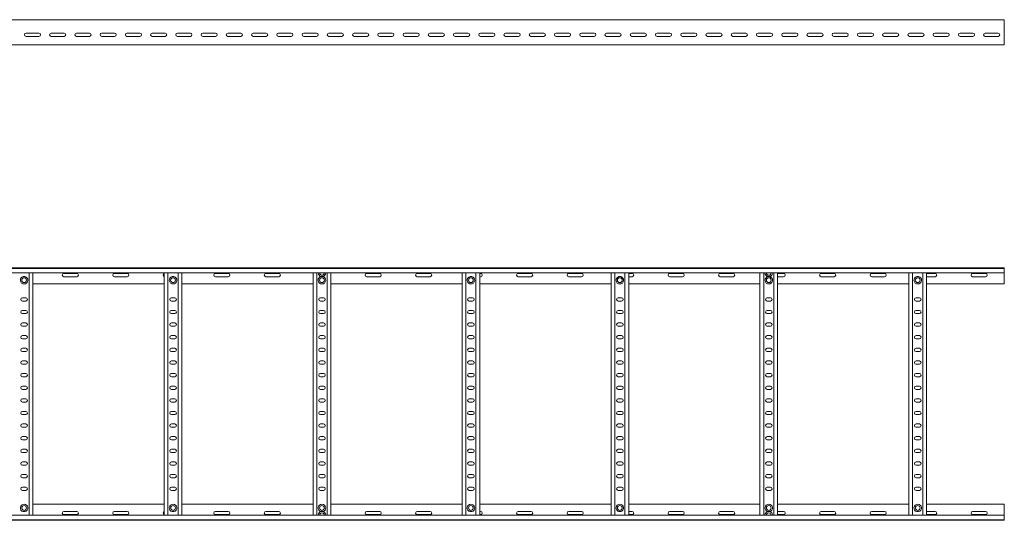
# Model space of a CAD drawing. Header units: millimetres. Extents: x -838 to 7025, y -6768 to -251.
# Tile 15 of 18: x 4992 to 6942, y -5015 to -4023. Entities that reach past the tile are written whole.
import ezdxf

# ---------------------------------------------------------------- set-up
doc = ezdxf.new("R2010")
doc.units = ezdxf.units.MM

msp = doc.modelspace()

# ---------------------------------------------------------------- linework, layer by layer
at = {"color": 7, "linetype": 'Continuous', "lineweight": 15}
for p, q in [((6942.3, -4023.3), (995.3, -4023.3)), ((6942.3, -4030.8), (6942.3, -4023.3)), ((6942.3, -4036.1), (6942.3, -4030.8)), ((6942.3, -4036.1), (6942.3, -4036.5)), ((6942.3, -4040.6), (6942.3, -4036.5)), ((5004.6, -4050.1), (5030.1, -4050.1)), ((5054.6, -4050.1), (5080.1, -4050.1)), ((5104.6, -4050.1), (5130.1, -4050.1)), ((5154.6, -4050.1), (5180.1, -4050.1)), ((5204.6, -4050.1), (5230.1, -4050.1)), ((5254.6, -4050.1), (5280.1, -4050.1)), ((5304.6, -4050.1), (5330.1, -4050.1)), ((5354.6, -4050.1), (5380.1, -4050.1)), ((5404.6, -4050.1), (5430.1, -4050.1)), ((5454.6, -4050.1), (5480.1, -4050.1)), ((5504.6, -4050.1), (5530.1, -4050.1)), ((5554.6, -4050.1), (5580.1, -4050.1)), ((5604.6, -4050.1), (5630.1, -4050.1)), ((5654.6, -4050.1), (5680.1, -4050.1)), ((5704.6, -4050.1), (5730.1, -4050.1)), ((5754.6, -4050.1), (5780.1, -4050.1)), ((5804.6, -4050.1), (5830.1, -4050.1)), ((5854.6, -4050.1), (5880.1, -4050.1)), ((5904.6, -4050.1), (5930.1, -4050.1)), ((5954.6, -4050.1), (5980.1, -4050.1)), ((6004.6, -4050.1), (6030.1, -4050.1)), ((6054.6, -4050.1), (6080.1, -4050.1)), ((6104.6, -4050.1), (6130.1, -4050.1)), ((6154.6, -4050.1), (6180.1, -4050.1)), ((6204.6, -4050.1), (6230.1, -4050.1)), ((6254.6, -4050.1), (6280.1, -4050.1)), ((6304.6, -4050.1), (6330.1, -4050.1)), ((6354.6, -4050.1), (6380.1, -4050.1)), ((6404.6, -4050.1), (6430.1, -4050.1)), ((6454.6, -4050.1), (6480.1, -4050.1)), ((6504.6, -4050.1), (6530.1, -4050.1)), ((6554.6, -4050.1), (6580.1, -4050.1)), ((6604.6, -4050.1), (6630.1, -4050.1)), ((6654.6, -4050.1), (6680.1, -4050.1)), ((6704.6, -4050.1), (6730.1, -4050.1)), ((6754.6, -4050.1), (6780.1, -4050.1)), ((6804.6, -4050.1), (6830.1, -4050.1)), ((6854.6, -4050.1), (6880.1, -4050.1)), ((6904.6, -4050.1), (6930.1, -4050.1)), ((6942.3, -4040.6), (6942.3, -4070.9)), ((995.3, -4073.3), (6942.3, -4073.3)), ((5030.1, -4056.6), (5004.6, -4056.6)), ((5080.1, -4056.6), (5054.6, -4056.6)), ((5130.1, -4056.6), (5104.6, -4056.6)), ((5180.1, -4056.6), (5154.6, -4056.6)), ((5230.1, -4056.6), (5204.6, -4056.6)), ((5280.1, -4056.6), (5254.6, -4056.6)), ((5330.1, -4056.6), (5304.6, -4056.6)), ((5380.1, -4056.6), (5354.6, -4056.6)), ((5430.1, -4056.6), (5404.6, -4056.6)), ((5480.1, -4056.6), (5454.6, -4056.6)), ((5530.1, -4056.6), (5504.6, -4056.6)), ((5580.1, -4056.6), (5554.6, -4056.6)), ((5630.1, -4056.6), (5604.6, -4056.6)), ((5680.1, -4056.6), (5654.6, -4056.6)), ((5730.1, -4056.6), (5704.6, -4056.6)), ((5780.1, -4056.6), (5754.6, -4056.6)), ((5830.1, -4056.6), (5804.6, -4056.6)), ((5880.1, -4056.6), (5854.6, -4056.6)), ((5930.1, -4056.6), (5904.6, -4056.6)), ((5980.1, -4056.6), (5954.6, -4056.6)), ((6030.1, -4056.6), (6004.6, -4056.6)), ((6080.1, -4056.6), (6054.6, -4056.6)), ((6130.1, -4056.6), (6104.6, -4056.6)), ((6180.1, -4056.6), (6154.6, -4056.6)), ((6230.1, -4056.6), (6204.6, -4056.6)), ((6280.1, -4056.6), (6254.6, -4056.6)), ((6330.1, -4056.6), (6304.6, -4056.6)), ((6380.1, -4056.6), (6354.6, -4056.6)), ((6430.1, -4056.6), (6404.6, -4056.6)), ((6480.1, -4056.6), (6454.6, -4056.6)), ((6530.1, -4056.6), (6504.6, -4056.6)), ((6580.1, -4056.6), (6554.6, -4056.6)), ((6630.1, -4056.6), (6604.6, -4056.6)), ((6680.1, -4056.6), (6654.6, -4056.6)), ((6730.1, -4056.6), (6704.6, -4056.6)), ((6780.1, -4056.6), (6754.6, -4056.6)), ((6830.1, -4056.6), (6804.6, -4056.6)), ((6880.1, -4056.6), (6854.6, -4056.6)), ((6930.1, -4056.6), (6904.6, -4056.6)), ((6942.3, -4073.3), (6942.3, -4070.9)), ((995.2, -4514.7), (6942.3, -4514.7)), ((6942.3, -4515.8), (995.3, -4515.8)), ((6942.3, -4514.7), (6942.3, -4515.8)), ((6942.3, -4515.8), (6942.3, -4524.9)), ((995.3, -4524.9), (6942.3, -4524.9)), ((5002.5, -4531.9), (4999.1, -4531.9)), ((5010.8, -5004.4), (5010.8, -4524.9)), ((5018.3, -5004.4), (5018.3, -4524.9)), ((5105.1, -4525.9), (5079.6, -4525.9)), ((5079.6, -4532.4), (5105.1, -4532.4)), ((5205.1, -4525.9), (5179.6, -4525.9)), ((5179.6, -4532.4), (5205.1, -4532.4)), ((5278.3, -5004.4), (5278.3, -4524.9)), ((5285.8, -5004.4), (5285.8, -4524.9)), ((5297.5, -4531.9), (5294.1, -4531.9)), ((5305.8, -5004.4), (5305.8, -4524.9)), ((5313.3, -5004.4), (5313.3, -4524.9)), ((5405.1, -4525.9), (5379.6, -4525.9)), ((5379.6, -4532.4), (5405.1, -4532.4)), ((5505.1, -4525.9), (5479.6, -4525.9)), ((5479.6, -4532.4), (5505.1, -4532.4)), ((5573.3, -5004.4), (5573.3, -4524.9)), ((5580.8, -5004.4), (5580.8, -4524.9)), ((5592.5, -4531.9), (5589.1, -4531.9)), ((5600.8, -5004.4), (5600.8, -4524.9)), ((5608.3, -5004.4), (5608.3, -4524.9)), ((5705.1, -4525.9), (5679.6, -4525.9)), ((5679.6, -4532.4), (5705.1, -4532.4)), ((5805.1, -4525.9), (5779.6, -4525.9)), ((5779.6, -4532.4), (5805.1, -4532.4)), ((5868.3, -5004.4), (5868.3, -4524.9)), ((5875.8, -5004.4), (5875.8, -4524.9)), ((5887.5, -4531.9), (5884.1, -4531.9)), ((5895.8, -5004.4), (5895.8, -4524.9)), ((5903.3, -5004.4), (5903.3, -4524.9)), ((5905.1, -4525.9), (5903.3, -4525.9)), ((5903.3, -4532.4), (5905.1, -4532.4)), ((6005.1, -4525.9), (5979.6, -4525.9)), ((5979.6, -4532.4), (6005.1, -4532.4)), ((6105.1, -4525.9), (6079.6, -4525.9)), ((6079.6, -4532.4), (6105.1, -4532.4)), ((6163.3, -5004.4), (6163.3, -4524.9)), ((6170.8, -5004.4), (6170.8, -4524.9)), ((6182.5, -4531.9), (6179.1, -4531.9)), ((6190.8, -5004.4), (6190.8, -4524.9)), ((6198.3, -5004.4), (6198.3, -4524.9)), ((6205.1, -4525.9), (6198.3, -4525.9)), ((6198.3, -4532.4), (6205.1, -4532.4)), ((6305.1, -4525.9), (6279.6, -4525.9)), ((6279.6, -4532.4), (6305.1, -4532.4)), ((6405.1, -4525.9), (6379.6, -4525.9)), ((6379.6, -4532.4), (6405.1, -4532.4)), ((6458.3, -5004.4), (6458.3, -4524.9)), ((6465.8, -5004.4), (6465.8, -4524.9)), ((6477.5, -4531.9), (6474.1, -4531.9)), ((6485.8, -5004.4), (6485.8, -4524.9)), ((6493.3, -5004.4), (6493.3, -4524.9)), ((6505.1, -4525.9), (6493.3, -4525.9)), ((6493.3, -4532.4), (6505.1, -4532.4)), ((6605.1, -4525.9), (6579.6, -4525.9)), ((6579.6, -4532.4), (6605.1, -4532.4)), ((6705.1, -4525.9), (6679.6, -4525.9)), ((6679.6, -4532.4), (6705.1, -4532.4)), ((6753.3, -5004.4), (6753.3, -4524.9)), ((6760.8, -5004.4), (6760.8, -4524.9)), ((6772.5, -4531.9), (6769.1, -4531.9)), ((6780.8, -5004.4), (6780.8, -4524.9)), ((6788.3, -5004.4), (6788.3, -4524.9)), ((6805.1, -4525.9), (6788.3, -4525.9)), ((6788.3, -4532.4), (6805.1, -4532.4)), ((6905.1, -4525.9), (6879.6, -4525.9)), ((6879.6, -4532.4), (6905.1, -4532.4)), ((6942.3, -4524.9), (6942.3, -4546.7)), ((5018.3, -4546.7), (5278.3, -4546.7)), ((5313.3, -4546.7), (5573.3, -4546.7)), ((5608.3, -4546.7), (5868.3, -4546.7)), ((5903.3, -4546.7), (6163.3, -4546.7)), ((6198.3, -4546.7), (6458.3, -4546.7)), ((6493.3, -4546.7), (6753.3, -4546.7)), ((6788.3, -4546.7), (6942.3, -4546.7)), ((5004.1, -4573.9), (4997.6, -4573.9)), ((4997.6, -4580.4), (5004.1, -4580.4)), ((5299.1, -4573.9), (5292.6, -4573.9)), ((5292.6, -4580.4), (5299.1, -4580.4)), ((5594.1, -4573.9), (5587.6, -4573.9)), ((5587.6, -4580.4), (5594.1, -4580.4)), ((5889.1, -4573.9), (5882.6, -4573.9)), ((5882.6, -4580.4), (5889.1, -4580.4)), ((6184.1, -4573.9), (6177.6, -4573.9)), ((6177.6, -4580.4), (6184.1, -4580.4)), ((6479.1, -4573.9), (6472.6, -4573.9)), ((6472.6, -4580.4), (6479.1, -4580.4)), ((6774.1, -4573.9), (6767.6, -4573.9)), ((6767.6, -4580.4), (6774.1, -4580.4)), ((5004.1, -4598.9), (4997.6, -4598.9)), ((5299.1, -4598.9), (5292.6, -4598.9)), ((5594.1, -4598.9), (5587.6, -4598.9)), ((5889.1, -4598.9), (5882.6, -4598.9)), ((6184.1, -4598.9), (6177.6, -4598.9)), ((6479.1, -4598.9), (6472.6, -4598.9)), ((6774.1, -4598.9), (6767.6, -4598.9)), ((4997.6, -4605.4), (5004.1, -4605.4)), ((5292.6, -4605.4), (5299.1, -4605.4)), ((5587.6, -4605.4), (5594.1, -4605.4)), ((5882.6, -4605.4), (5889.1, -4605.4)), ((6177.6, -4605.4), (6184.1, -4605.4)), ((6472.6, -4605.4), (6479.1, -4605.4)), ((6767.6, -4605.4), (6774.1, -4605.4)), ((5004.1, -4623.9), (4997.6, -4623.9)), ((4997.6, -4630.4), (5004.1, -4630.4)), ((5299.1, -4623.9), (5292.6, -4623.9)), ((5292.6, -4630.4), (5299.1, -4630.4)), ((5594.1, -4623.9), (5587.6, -4623.9)), ((5587.6, -4630.4), (5594.1, -4630.4)), ((5889.1, -4623.9), (5882.6, -4623.9)), ((5882.6, -4630.4), (5889.1, -4630.4)), ((6184.1, -4623.9), (6177.6, -4623.9)), ((6177.6, -4630.4), (6184.1, -4630.4)), ((6479.1, -4623.9), (6472.6, -4623.9)), ((6472.6, -4630.4), (6479.1, -4630.4)), ((6774.1, -4623.9), (6767.6, -4623.9)), ((6767.6, -4630.4), (6774.1, -4630.4)), ((5004.1, -4648.9), (4997.6, -4648.9)), ((4997.6, -4655.4), (5004.1, -4655.4)), ((5299.1, -4648.9), (5292.6, -4648.9)), ((5292.6, -4655.4), (5299.1, -4655.4)), ((5594.1, -4648.9), (5587.6, -4648.9)), ((5587.6, -4655.4), (5594.1, -4655.4)), ((5889.1, -4648.9), (5882.6, -4648.9)), ((5882.6, -4655.4), (5889.1, -4655.4)), ((6184.1, -4648.9), (6177.6, -4648.9)), ((6177.6, -4655.4), (6184.1, -4655.4)), ((6479.1, -4648.9), (6472.6, -4648.9)), ((6472.6, -4655.4), (6479.1, -4655.4)), ((6774.1, -4648.9), (6767.6, -4648.9)), ((6767.6, -4655.4), (6774.1, -4655.4)), ((5004.1, -4673.9), (4997.6, -4673.9)), ((4997.6, -4680.4), (5004.1, -4680.4)), ((5299.1, -4673.9), (5292.6, -4673.9)), ((5292.6, -4680.4), (5299.1, -4680.4)), ((5594.1, -4673.9), (5587.6, -4673.9)), ((5587.6, -4680.4), (5594.1, -4680.4)), ((5889.1, -4673.9), (5882.6, -4673.9)), ((5882.6, -4680.4), (5889.1, -4680.4)), ((6184.1, -4673.9), (6177.6, -4673.9)), ((6177.6, -4680.4), (6184.1, -4680.4)), ((6479.1, -4673.9), (6472.6, -4673.9)), ((6472.6, -4680.4), (6479.1, -4680.4)), ((6774.1, -4673.9), (6767.6, -4673.9)), ((6767.6, -4680.4), (6774.1, -4680.4)), ((5004.1, -4698.9), (4997.6, -4698.9)), ((5299.1, -4698.9), (5292.6, -4698.9)), ((5594.1, -4698.9), (5587.6, -4698.9)), ((5889.1, -4698.9), (5882.6, -4698.9)), ((6184.1, -4698.9), (6177.6, -4698.9)), ((6479.1, -4698.9), (6472.6, -4698.9)), ((6774.1, -4698.9), (6767.6, -4698.9)), ((4997.6, -4705.4), (5004.1, -4705.4)), ((5292.6, -4705.4), (5299.1, -4705.4)), ((5587.6, -4705.4), (5594.1, -4705.4)), ((5882.6, -4705.4), (5889.1, -4705.4)), ((6177.6, -4705.4), (6184.1, -4705.4)), ((6472.6, -4705.4), (6479.1, -4705.4)), ((6767.6, -4705.4), (6774.1, -4705.4)), ((5004.1, -4723.9), (4997.6, -4723.9)), ((4997.6, -4730.4), (5004.1, -4730.4)), ((5299.1, -4723.9), (5292.6, -4723.9)), ((5292.6, -4730.4), (5299.1, -4730.4)), ((5594.1, -4723.9), (5587.6, -4723.9)), ((5587.6, -4730.4), (5594.1, -4730.4)), ((5889.1, -4723.9), (5882.6, -4723.9)), ((5882.6, -4730.4), (5889.1, -4730.4)), ((6184.1, -4723.9), (6177.6, -4723.9)), ((6177.6, -4730.4), (6184.1, -4730.4)), ((6479.1, -4723.9), (6472.6, -4723.9)), ((6472.6, -4730.4), (6479.1, -4730.4)), ((6774.1, -4723.9), (6767.6, -4723.9)), ((6767.6, -4730.4), (6774.1, -4730.4)), ((5004.1, -4748.9), (4997.6, -4748.9)), ((4997.6, -4755.4), (5004.1, -4755.4)), ((5299.1, -4748.9), (5292.6, -4748.9)), ((5292.6, -4755.4), (5299.1, -4755.4)), ((5594.1, -4748.9), (5587.6, -4748.9)), ((5587.6, -4755.4), (5594.1, -4755.4)), ((5889.1, -4748.9), (5882.6, -4748.9)), ((5882.6, -4755.4), (5889.1, -4755.4)), ((6184.1, -4748.9), (6177.6, -4748.9)), ((6177.6, -4755.4), (6184.1, -4755.4)), ((6479.1, -4748.9), (6472.6, -4748.9)), ((6472.6, -4755.4), (6479.1, -4755.4)), ((6774.1, -4748.9), (6767.6, -4748.9)), ((6767.6, -4755.4), (6774.1, -4755.4)), ((5004.1, -4773.9), (4997.6, -4773.9)), ((5299.1, -4773.9), (5292.6, -4773.9)), ((5594.1, -4773.9), (5587.6, -4773.9)), ((5889.1, -4773.9), (5882.6, -4773.9)), ((6184.1, -4773.9), (6177.6, -4773.9)), ((6479.1, -4773.9), (6472.6, -4773.9)), ((6774.1, -4773.9), (6767.6, -4773.9)), ((4997.6, -4780.4), (5004.1, -4780.4)), ((5292.6, -4780.4), (5299.1, -4780.4)), ((5587.6, -4780.4), (5594.1, -4780.4)), ((5882.6, -4780.4), (5889.1, -4780.4)), ((6177.6, -4780.4), (6184.1, -4780.4)), ((6472.6, -4780.4), (6479.1, -4780.4)), ((6767.6, -4780.4), (6774.1, -4780.4)), ((5004.1, -4798.9), (4997.6, -4798.9)), ((4997.6, -4805.4), (5004.1, -4805.4)), ((5299.1, -4798.9), (5292.6, -4798.9)), ((5292.6, -4805.4), (5299.1, -4805.4)), ((5594.1, -4798.9), (5587.6, -4798.9)), ((5587.6, -4805.4), (5594.1, -4805.4)), ((5889.1, -4798.9), (5882.6, -4798.9)), ((5882.6, -4805.4), (5889.1, -4805.4)), ((6184.1, -4798.9), (6177.6, -4798.9)), ((6177.6, -4805.4), (6184.1, -4805.4)), ((6479.1, -4798.9), (6472.6, -4798.9)), ((6472.6, -4805.4), (6479.1, -4805.4)), ((6774.1, -4798.9), (6767.6, -4798.9)), ((6767.6, -4805.4), (6774.1, -4805.4)), ((5004.1, -4823.9), (4997.6, -4823.9)), ((4997.6, -4830.4), (5004.1, -4830.4)), ((5299.1, -4823.9), (5292.6, -4823.9)), ((5292.6, -4830.4), (5299.1, -4830.4)), ((5594.1, -4823.9), (5587.6, -4823.9)), ((5587.6, -4830.4), (5594.1, -4830.4)), ((5889.1, -4823.9), (5882.6, -4823.9)), ((5882.6, -4830.4), (5889.1, -4830.4)), ((6184.1, -4823.9), (6177.6, -4823.9)), ((6177.6, -4830.4), (6184.1, -4830.4)), ((6479.1, -4823.9), (6472.6, -4823.9)), ((6472.6, -4830.4), (6479.1, -4830.4)), ((6774.1, -4823.9), (6767.6, -4823.9)), ((6767.6, -4830.4), (6774.1, -4830.4)), ((5004.1, -4848.9), (4997.6, -4848.9)), ((4997.6, -4855.4), (5004.1, -4855.4)), ((5299.1, -4848.9), (5292.6, -4848.9)), ((5292.6, -4855.4), (5299.1, -4855.4)), ((5594.1, -4848.9), (5587.6, -4848.9)), ((5587.6, -4855.4), (5594.1, -4855.4)), ((5889.1, -4848.9), (5882.6, -4848.9)), ((5882.6, -4855.4), (5889.1, -4855.4)), ((6184.1, -4848.9), (6177.6, -4848.9)), ((6177.6, -4855.4), (6184.1, -4855.4)), ((6479.1, -4848.9), (6472.6, -4848.9)), ((6472.6, -4855.4), (6479.1, -4855.4)), ((6774.1, -4848.9), (6767.6, -4848.9)), ((6767.6, -4855.4), (6774.1, -4855.4)), ((5004.1, -4873.9), (4997.6, -4873.9)), ((5299.1, -4873.9), (5292.6, -4873.9)), ((5594.1, -4873.9), (5587.6, -4873.9)), ((5889.1, -4873.9), (5882.6, -4873.9)), ((6184.1, -4873.9), (6177.6, -4873.9)), ((6479.1, -4873.9), (6472.6, -4873.9)), ((6774.1, -4873.9), (6767.6, -4873.9)), ((4997.6, -4880.4), (5004.1, -4880.4)), ((5292.6, -4880.4), (5299.1, -4880.4)), ((5587.6, -4880.4), (5594.1, -4880.4)), ((5882.6, -4880.4), (5889.1, -4880.4)), ((6177.6, -4880.4), (6184.1, -4880.4)), ((6472.6, -4880.4), (6479.1, -4880.4)), ((6767.6, -4880.4), (6774.1, -4880.4)), ((5004.1, -4898.9), (4997.6, -4898.9)), ((4997.6, -4905.4), (5004.1, -4905.4)), ((5299.1, -4898.9), (5292.6, -4898.9)), ((5292.6, -4905.4), (5299.1, -4905.4)), ((5594.1, -4898.9), (5587.6, -4898.9)), ((5587.6, -4905.4), (5594.1, -4905.4)), ((5889.1, -4898.9), (5882.6, -4898.9)), ((5882.6, -4905.4), (5889.1, -4905.4)), ((6184.1, -4898.9), (6177.6, -4898.9)), ((6177.6, -4905.4), (6184.1, -4905.4)), ((6479.1, -4898.9), (6472.6, -4898.9)), ((6472.6, -4905.4), (6479.1, -4905.4)), ((6774.1, -4898.9), (6767.6, -4898.9)), ((6767.6, -4905.4), (6774.1, -4905.4)), ((5004.1, -4923.9), (4997.6, -4923.9)), ((4997.6, -4930.4), (5004.1, -4930.4)), ((5299.1, -4923.9), (5292.6, -4923.9)), ((5292.6, -4930.4), (5299.1, -4930.4)), ((5594.1, -4923.9), (5587.6, -4923.9)), ((5587.6, -4930.4), (5594.1, -4930.4)), ((5889.1, -4923.9), (5882.6, -4923.9)), ((5882.6, -4930.4), (5889.1, -4930.4)), ((6184.1, -4923.9), (6177.6, -4923.9)), ((6177.6, -4930.4), (6184.1, -4930.4)), ((6479.1, -4923.9), (6472.6, -4923.9)), ((6472.6, -4930.4), (6479.1, -4930.4)), ((6774.1, -4923.9), (6767.6, -4923.9)), ((6767.6, -4930.4), (6774.1, -4930.4)), ((5004.1, -4948.9), (4997.6, -4948.9)), ((5299.1, -4948.9), (5292.6, -4948.9)), ((5594.1, -4948.9), (5587.6, -4948.9)), ((5889.1, -4948.9), (5882.6, -4948.9)), ((6184.1, -4948.9), (6177.6, -4948.9)), ((6479.1, -4948.9), (6472.6, -4948.9)), ((6774.1, -4948.9), (6767.6, -4948.9)), ((4997.6, -4955.4), (5004.1, -4955.4)), ((5292.6, -4955.4), (5299.1, -4955.4)), ((5587.6, -4955.4), (5594.1, -4955.4)), ((5882.6, -4955.4), (5889.1, -4955.4)), ((6177.6, -4955.4), (6184.1, -4955.4)), ((6472.6, -4955.4), (6479.1, -4955.4)), ((6767.6, -4955.4), (6774.1, -4955.4)), ((5018.3, -4982.7), (5278.3, -4982.7)), ((5313.3, -4982.7), (5573.3, -4982.7)), ((5608.3, -4982.7), (5868.3, -4982.7)), ((5903.3, -4982.7), (6163.3, -4982.7)), ((6198.3, -4982.7), (6458.3, -4982.7)), ((6493.3, -4982.7), (6753.3, -4982.7)), ((6788.3, -4982.7), (6942.3, -4982.7)), ((6942.3, -5004.4), (6942.3, -4982.7)), ((6942.3, -5004.4), (995.3, -5004.4)), ((4999.1, -4997.5), (5002.5, -4997.5)), ((5079.6, -4996.9), (5105.1, -4996.9)), ((5105.1, -5003.4), (5079.6, -5003.4)), ((5179.6, -4996.9), (5205.1, -4996.9)), ((5205.1, -5003.4), (5179.6, -5003.4)), ((5294.1, -4997.5), (5297.5, -4997.5)), ((5379.6, -4996.9), (5405.1, -4996.9)), ((5405.1, -5003.4), (5379.6, -5003.4)), ((5479.6, -4996.9), (5505.1, -4996.9)), ((5505.1, -5003.4), (5479.6, -5003.4)), ((5589.1, -4997.5), (5592.5, -4997.5)), ((5679.6, -4996.9), (5705.1, -4996.9)), ((5705.1, -5003.4), (5679.6, -5003.4)), ((5779.6, -4996.9), (5805.1, -4996.9)), ((5805.1, -5003.4), (5779.6, -5003.4)), ((5884.1, -4997.5), (5887.5, -4997.5)), ((5903.3, -4996.9), (5905.1, -4996.9)), ((5905.1, -5003.4), (5903.3, -5003.4)), ((5979.6, -4996.9), (6005.1, -4996.9)), ((6005.1, -5003.4), (5979.6, -5003.4)), ((6079.6, -4996.9), (6105.1, -4996.9)), ((6105.1, -5003.4), (6079.6, -5003.4)), ((6179.1, -4997.5), (6182.5, -4997.5)), ((6198.3, -4996.9), (6205.1, -4996.9)), ((6205.1, -5003.4), (6198.3, -5003.4)), ((6279.6, -4996.9), (6305.1, -4996.9)), ((6305.1, -5003.4), (6279.6, -5003.4)), ((6379.6, -4996.9), (6405.1, -4996.9)), ((6405.1, -5003.4), (6379.6, -5003.4)), ((6474.1, -4997.5), (6477.5, -4997.5)), ((6493.3, -4996.9), (6505.1, -4996.9)), ((6505.1, -5003.4), (6493.3, -5003.4)), ((6579.6, -4996.9), (6605.1, -4996.9)), ((6605.1, -5003.4), (6579.6, -5003.4)), ((6679.6, -4996.9), (6705.1, -4996.9)), ((6705.1, -5003.4), (6679.6, -5003.4)), ((6769.1, -4997.5), (6772.5, -4997.5)), ((6788.3, -4996.9), (6805.1, -4996.9)), ((6805.1, -5003.4), (6788.3, -5003.4)), ((6879.6, -4996.9), (6905.1, -4996.9)), ((6905.1, -5003.4), (6879.6, -5003.4)), ((6942.3, -5013.5), (6942.3, -5004.4)), ((995.2, -5014.7), (6942.3, -5014.7)), ((995.3, -5013.5), (6942.3, -5013.5)), ((6942.3, -5014.7), (6942.3, -5013.5))]:
    msp.add_line(p, q, dxfattribs=at)
for centre in [(5000.8, -4539.2), (5295.8, -4539.2), (5590.8, -4539.2), (5885.8, -4539.2), (6180.8, -4539.2), (6475.8, -4539.2), (6770.8, -4539.2), (5000.8, -4990.2), (5295.8, -4990.2), (5590.8, -4990.2), (5885.8, -4990.2), (6180.8, -4990.2), (6475.8, -4990.2), (6770.8, -4990.2)]:
    msp.add_circle(centre, 4.75, dxfattribs=at)
for centre, radius, start, end in [((5004.6, -4053.3), 3.25, 90, 270), ((5030.1, -4053.3), 3.25, 270, 90), ((5054.6, -4053.3), 3.25, 90, 270), ((5080.1, -4053.3), 3.25, 270, 90), ((5104.6, -4053.3), 3.25, 90, 270), ((5130.1, -4053.3), 3.25, 270, 90), ((5154.6, -4053.3), 3.25, 90, 270), ((5180.1, -4053.3), 3.25, 270, 90), ((5204.6, -4053.3), 3.25, 90, 270), ((5230.1, -4053.3), 3.25, 270, 90), ((5254.6, -4053.3), 3.25, 90, 270), ((5280.1, -4053.3), 3.25, 270, 90), ((5304.6, -4053.3), 3.25, 90, 270), ((5330.1, -4053.3), 3.25, 270, 90), ((5354.6, -4053.3), 3.25, 90, 270), ((5380.1, -4053.3), 3.25, 270, 90), ((5404.6, -4053.3), 3.25, 90, 270), ((5430.1, -4053.3), 3.25, 270, 90), ((5454.6, -4053.3), 3.25, 90, 270), ((5480.1, -4053.3), 3.25, 270, 90), ((5504.6, -4053.3), 3.25, 90, 270), ((5530.1, -4053.3), 3.25, 270, 90), ((5554.6, -4053.3), 3.25, 90, 270), ((5580.1, -4053.3), 3.25, 270, 90), ((5604.6, -4053.3), 3.25, 90, 270), ((5630.1, -4053.3), 3.25, 270, 90), ((5654.6, -4053.3), 3.25, 90, 270), ((5680.1, -4053.3), 3.25, 270, 90), ((5704.6, -4053.3), 3.25, 90, 270), ((5730.1, -4053.3), 3.25, 270, 90), ((5754.6, -4053.3), 3.25, 90, 270), ((5780.1, -4053.3), 3.25, 270, 90), ((5804.6, -4053.3), 3.25, 90, 270), ((5830.1, -4053.3), 3.25, 270, 90), ((5854.6, -4053.3), 3.25, 90, 270), ((5880.1, -4053.3), 3.25, 270, 90), ((5904.6, -4053.3), 3.25, 90, 270), ((5930.1, -4053.3), 3.25, 270, 90), ((5954.6, -4053.3), 3.25, 90, 270), ((5980.1, -4053.3), 3.25, 270, 90), ((6004.6, -4053.3), 3.25, 90, 270), ((6030.1, -4053.3), 3.25, 270, 90), ((6054.6, -4053.3), 3.25, 90, 270), ((6080.1, -4053.3), 3.25, 270, 90), ((6104.6, -4053.3), 3.25, 90, 270), ((6130.1, -4053.3), 3.25, 270, 90), ((6154.6, -4053.3), 3.25, 90, 270), ((6180.1, -4053.3), 3.25, 270, 90), ((6204.6, -4053.3), 3.25, 90, 270), ((6230.1, -4053.3), 3.25, 270, 90), ((6254.6, -4053.3), 3.25, 90, 270), ((6280.1, -4053.3), 3.25, 270, 90), ((6304.6, -4053.3), 3.25, 90, 270), ((6330.1, -4053.3), 3.25, 270, 90), ((6354.6, -4053.3), 3.25, 90, 270), ((6380.1, -4053.3), 3.25, 270, 90), ((6404.6, -4053.3), 3.25, 90, 270), ((6430.1, -4053.3), 3.25, 270, 90), ((6454.6, -4053.3), 3.25, 90, 270), ((6480.1, -4053.3), 3.25, 270, 90), ((6504.6, -4053.3), 3.25, 90, 270), ((6530.1, -4053.3), 3.25, 270, 90), ((6554.6, -4053.3), 3.25, 90, 270), ((6580.1, -4053.3), 3.25, 270, 90), ((6604.6, -4053.3), 3.25, 90, 270), ((6630.1, -4053.3), 3.25, 270, 90), ((6654.6, -4053.3), 3.25, 90, 270), ((6680.1, -4053.3), 3.25, 270, 90), ((6704.6, -4053.3), 3.25, 90, 270), ((6730.1, -4053.3), 3.25, 270, 90), ((6754.6, -4053.3), 3.25, 90, 270), ((6780.1, -4053.3), 3.25, 270, 90), ((6804.6, -4053.3), 3.25, 90, 270), ((6830.1, -4053.3), 3.25, 270, 90), ((6854.6, -4053.3), 3.25, 90, 270), ((6880.1, -4053.3), 3.25, 270, 90), ((6904.6, -4053.3), 3.25, 90, 270), ((6930.1, -4053.3), 3.25, 270, 90), ((5000.8, -4539.2), 7.5, 103.2615, 76.7385), ((5079.6, -4529.2), 3.25, 90, 270), ((5105.1, -4529.2), 3.25, 270, 90), ((5179.6, -4529.2), 3.25, 90, 270), ((5205.1, -4529.2), 3.25, 270, 90), ((5279.6, -4529.2), 3.25, 112.6199, 247.3801), ((5295.8, -4539.2), 7.5, 103.2615, 76.7385), ((5379.6, -4529.2), 3.25, 90, 270), ((5405.1, -4529.2), 3.25, 270, 90), ((5479.6, -4529.2), 3.25, 90, 270), ((5505.1, -4529.2), 3.25, 270, 90), ((5590.8, -4524.6), 7.5, 182.4836, 256.7385), ((5590.8, -4539.2), 7.5, 103.2615, 76.7385), ((5590.8, -4524.6), 4.75, 183.9233, 356.0767), ((5590.8, -4524.6), 7.5, 283.2615, 357.5164), ((5679.6, -4529.2), 3.25, 90, 270), ((5705.1, -4529.2), 3.25, 270, 90), ((5779.6, -4529.2), 3.25, 90, 270), ((5805.1, -4529.2), 3.25, 270, 90), ((5885.8, -4539.2), 7.5, 103.2615, 76.7385), ((5905.1, -4529.2), 3.25, 270, 90), ((5979.6, -4529.2), 3.25, 90, 270), ((6005.1, -4529.2), 3.25, 270, 90), ((6079.6, -4529.2), 3.25, 90, 270), ((6105.1, -4529.2), 3.25, 270, 90), ((6180.8, -4539.2), 7.5, 103.2615, 76.7385), ((6205.1, -4529.2), 3.25, 270, 90), ((6279.6, -4529.2), 3.25, 90, 270), ((6305.1, -4529.2), 3.25, 270, 90), ((6379.6, -4529.2), 3.25, 90, 270), ((6405.1, -4529.2), 3.25, 270, 90), ((6475.8, -4524.6), 7.5, 182.4836, 256.7385), ((6475.8, -4539.2), 7.5, 103.2615, 76.7385), ((6475.8, -4524.6), 4.75, 183.9233, 356.0767), ((6475.8, -4524.6), 7.5, 283.2615, 357.5164), ((6505.1, -4529.2), 3.25, 270, 90), ((6579.6, -4529.2), 3.25, 90, 270), ((6605.1, -4529.2), 3.25, 270, 90), ((6679.6, -4529.2), 3.25, 90, 270), ((6705.1, -4529.2), 3.25, 270, 90), ((6770.8, -4539.2), 7.5, 103.2615, 76.7385), ((6805.1, -4529.2), 3.25, 270, 90), ((6879.6, -4529.2), 3.25, 90, 270), ((6905.1, -4529.2), 3.25, 270, 90), ((4997.6, -4577.2), 3.25, 90, 270), ((5004.1, -4577.2), 3.25, 270, 90), ((5292.6, -4577.2), 3.25, 90, 270), ((5299.1, -4577.2), 3.25, 270, 90), ((5587.6, -4577.2), 3.25, 90, 270), ((5594.1, -4577.2), 3.25, 270, 90), ((5882.6, -4577.2), 3.25, 90, 270), ((5889.1, -4577.2), 3.25, 270, 90), ((6177.6, -4577.2), 3.25, 90, 270), ((6184.1, -4577.2), 3.25, 270, 90), ((6472.6, -4577.2), 3.25, 90, 270), ((6479.1, -4577.2), 3.25, 270, 90), ((6767.6, -4577.2), 3.25, 90, 270), ((6774.1, -4577.2), 3.25, 270, 90), ((4997.6, -4602.2), 3.25, 90, 270), ((5004.1, -4602.2), 3.25, 270, 90), ((5292.6, -4602.2), 3.25, 90, 270), ((5299.1, -4602.2), 3.25, 270, 90), ((5587.6, -4602.2), 3.25, 90, 270), ((5594.1, -4602.2), 3.25, 270, 90), ((5882.6, -4602.2), 3.25, 90, 270), ((5889.1, -4602.2), 3.25, 270, 90), ((6177.6, -4602.2), 3.25, 90, 270), ((6184.1, -4602.2), 3.25, 270, 90), ((6472.6, -4602.2), 3.25, 90, 270), ((6479.1, -4602.2), 3.25, 270, 90), ((6767.6, -4602.2), 3.25, 90, 270), ((6774.1, -4602.2), 3.25, 270, 90), ((4997.6, -4627.2), 3.25, 90, 270), ((5004.1, -4627.2), 3.25, 270, 90), ((5292.6, -4627.2), 3.25, 90, 270), ((5299.1, -4627.2), 3.25, 270, 90), ((5587.6, -4627.2), 3.25, 90, 270), ((5594.1, -4627.2), 3.25, 270, 90), ((5882.6, -4627.2), 3.25, 90, 270), ((5889.1, -4627.2), 3.25, 270, 90), ((6177.6, -4627.2), 3.25, 90, 270), ((6184.1, -4627.2), 3.25, 270, 90), ((6472.6, -4627.2), 3.25, 90, 270), ((6479.1, -4627.2), 3.25, 270, 90), ((6767.6, -4627.2), 3.25, 90, 270), ((6774.1, -4627.2), 3.25, 270, 90), ((4997.6, -4652.2), 3.25, 90, 270), ((5004.1, -4652.2), 3.25, 270, 90), ((5292.6, -4652.2), 3.25, 90, 270), ((5299.1, -4652.2), 3.25, 270, 90), ((5587.6, -4652.2), 3.25, 90, 270), ((5594.1, -4652.2), 3.25, 270, 90), ((5882.6, -4652.2), 3.25, 90, 270), ((5889.1, -4652.2), 3.25, 270, 90), ((6177.6, -4652.2), 3.25, 90, 270), ((6184.1, -4652.2), 3.25, 270, 90), ((6472.6, -4652.2), 3.25, 90, 270), ((6479.1, -4652.2), 3.25, 270, 90), ((6767.6, -4652.2), 3.25, 90, 270), ((6774.1, -4652.2), 3.25, 270, 90), ((4997.6, -4677.2), 3.25, 90, 270), ((5004.1, -4677.2), 3.25, 270, 90), ((5292.6, -4677.2), 3.25, 90, 270), ((5299.1, -4677.2), 3.25, 270, 90), ((5587.6, -4677.2), 3.25, 90, 270), ((5594.1, -4677.2), 3.25, 270, 90), ((5882.6, -4677.2), 3.25, 90, 270), ((5889.1, -4677.2), 3.25, 270, 90), ((6177.6, -4677.2), 3.25, 90, 270), ((6184.1, -4677.2), 3.25, 270, 90), ((6472.6, -4677.2), 3.25, 90, 270), ((6479.1, -4677.2), 3.25, 270, 90), ((6767.6, -4677.2), 3.25, 90, 270), ((6774.1, -4677.2), 3.25, 270, 90), ((4997.6, -4702.2), 3.25, 90, 270), ((5004.1, -4702.2), 3.25, 270, 90), ((5292.6, -4702.2), 3.25, 90, 270), ((5299.1, -4702.2), 3.25, 270, 90), ((5587.6, -4702.2), 3.25, 90, 270), ((5594.1, -4702.2), 3.25, 270, 90), ((5882.6, -4702.2), 3.25, 90, 270), ((5889.1, -4702.2), 3.25, 270, 90), ((6177.6, -4702.2), 3.25, 90, 270), ((6184.1, -4702.2), 3.25, 270, 90), ((6472.6, -4702.2), 3.25, 90, 270), ((6479.1, -4702.2), 3.25, 270, 90), ((6767.6, -4702.2), 3.25, 90, 270), ((6774.1, -4702.2), 3.25, 270, 90), ((4997.6, -4727.2), 3.25, 90, 270), ((5004.1, -4727.2), 3.25, 270, 90), ((5292.6, -4727.2), 3.25, 90, 270), ((5299.1, -4727.2), 3.25, 270, 90), ((5587.6, -4727.2), 3.25, 90, 270), ((5594.1, -4727.2), 3.25, 270, 90), ((5882.6, -4727.2), 3.25, 90, 270), ((5889.1, -4727.2), 3.25, 270, 90), ((6177.6, -4727.2), 3.25, 90, 270), ((6184.1, -4727.2), 3.25, 270, 90), ((6472.6, -4727.2), 3.25, 90, 270), ((6479.1, -4727.2), 3.25, 270, 90), ((6767.6, -4727.2), 3.25, 90, 270), ((6774.1, -4727.2), 3.25, 270, 90), ((4997.6, -4752.2), 3.25, 90, 270), ((5004.1, -4752.2), 3.25, 270, 90), ((5292.6, -4752.2), 3.25, 90, 270), ((5299.1, -4752.2), 3.25, 270, 90), ((5587.6, -4752.2), 3.25, 90, 270), ((5594.1, -4752.2), 3.25, 270, 90), ((5882.6, -4752.2), 3.25, 90, 270), ((5889.1, -4752.2), 3.25, 270, 90), ((6177.6, -4752.2), 3.25, 90, 270), ((6184.1, -4752.2), 3.25, 270, 90), ((6472.6, -4752.2), 3.25, 90, 270), ((6479.1, -4752.2), 3.25, 270, 90), ((6767.6, -4752.2), 3.25, 90, 270), ((6774.1, -4752.2), 3.25, 270, 90), ((4997.6, -4777.2), 3.25, 90, 270), ((5004.1, -4777.2), 3.25, 270, 90), ((5292.6, -4777.2), 3.25, 90, 270), ((5299.1, -4777.2), 3.25, 270, 90), ((5587.6, -4777.2), 3.25, 90, 270), ((5594.1, -4777.2), 3.25, 270, 90), ((5882.6, -4777.2), 3.25, 90, 270), ((5889.1, -4777.2), 3.25, 270, 90), ((6177.6, -4777.2), 3.25, 90, 270), ((6184.1, -4777.2), 3.25, 270, 90), ((6472.6, -4777.2), 3.25, 90, 270), ((6479.1, -4777.2), 3.25, 270, 90), ((6767.6, -4777.2), 3.25, 90, 270), ((6774.1, -4777.2), 3.25, 270, 90), ((4997.6, -4802.2), 3.25, 90, 270), ((5004.1, -4802.2), 3.25, 270, 90), ((5292.6, -4802.2), 3.25, 90, 270), ((5299.1, -4802.2), 3.25, 270, 90), ((5587.6, -4802.2), 3.25, 90, 270), ((5594.1, -4802.2), 3.25, 270, 90), ((5882.6, -4802.2), 3.25, 90, 270), ((5889.1, -4802.2), 3.25, 270, 90), ((6177.6, -4802.2), 3.25, 90, 270), ((6184.1, -4802.2), 3.25, 270, 90), ((6472.6, -4802.2), 3.25, 90, 270), ((6479.1, -4802.2), 3.25, 270, 90), ((6767.6, -4802.2), 3.25, 90, 270), ((6774.1, -4802.2), 3.25, 270, 90), ((4997.6, -4827.2), 3.25, 90, 270), ((5004.1, -4827.2), 3.25, 270, 90), ((5292.6, -4827.2), 3.25, 90, 270), ((5299.1, -4827.2), 3.25, 270, 90), ((5587.6, -4827.2), 3.25, 90, 270), ((5594.1, -4827.2), 3.25, 270, 90), ((5882.6, -4827.2), 3.25, 90, 270), ((5889.1, -4827.2), 3.25, 270, 90), ((6177.6, -4827.2), 3.25, 90, 270), ((6184.1, -4827.2), 3.25, 270, 90), ((6472.6, -4827.2), 3.25, 90, 270), ((6479.1, -4827.2), 3.25, 270, 90), ((6767.6, -4827.2), 3.25, 90, 270), ((6774.1, -4827.2), 3.25, 270, 90), ((4997.6, -4852.2), 3.25, 90, 270), ((5004.1, -4852.2), 3.25, 270, 90), ((5292.6, -4852.2), 3.25, 90, 270), ((5299.1, -4852.2), 3.25, 270, 90), ((5587.6, -4852.2), 3.25, 90, 270), ((5594.1, -4852.2), 3.25, 270, 90), ((5882.6, -4852.2), 3.25, 90, 270), ((5889.1, -4852.2), 3.25, 270, 90), ((6177.6, -4852.2), 3.25, 90, 270), ((6184.1, -4852.2), 3.25, 270, 90), ((6472.6, -4852.2), 3.25, 90, 270), ((6479.1, -4852.2), 3.25, 270, 90), ((6767.6, -4852.2), 3.25, 90, 270), ((6774.1, -4852.2), 3.25, 270, 90), ((4997.6, -4877.2), 3.25, 90, 270), ((5004.1, -4877.2), 3.25, 270, 90), ((5292.6, -4877.2), 3.25, 90, 270), ((5299.1, -4877.2), 3.25, 270, 90), ((5587.6, -4877.2), 3.25, 90, 270), ((5594.1, -4877.2), 3.25, 270, 90), ((5882.6, -4877.2), 3.25, 90, 270), ((5889.1, -4877.2), 3.25, 270, 90), ((6177.6, -4877.2), 3.25, 90, 270), ((6184.1, -4877.2), 3.25, 270, 90), ((6472.6, -4877.2), 3.25, 90, 270), ((6479.1, -4877.2), 3.25, 270, 90), ((6767.6, -4877.2), 3.25, 90, 270), ((6774.1, -4877.2), 3.25, 270, 90), ((4997.6, -4902.2), 3.25, 90, 270), ((5004.1, -4902.2), 3.25, 270, 90), ((5292.6, -4902.2), 3.25, 90, 270), ((5299.1, -4902.2), 3.25, 270, 90), ((5587.6, -4902.2), 3.25, 90, 270), ((5594.1, -4902.2), 3.25, 270, 90), ((5882.6, -4902.2), 3.25, 90, 270), ((5889.1, -4902.2), 3.25, 270, 90), ((6177.6, -4902.2), 3.25, 90, 270), ((6184.1, -4902.2), 3.25, 270, 90), ((6472.6, -4902.2), 3.25, 90, 270), ((6479.1, -4902.2), 3.25, 270, 90), ((6767.6, -4902.2), 3.25, 90, 270), ((6774.1, -4902.2), 3.25, 270, 90), ((4997.6, -4927.2), 3.25, 90, 270), ((5004.1, -4927.2), 3.25, 270, 90), ((5292.6, -4927.2), 3.25, 90, 270), ((5299.1, -4927.2), 3.25, 270, 90), ((5587.6, -4927.2), 3.25, 90, 270), ((5594.1, -4927.2), 3.25, 270, 90), ((5882.6, -4927.2), 3.25, 90, 270), ((5889.1, -4927.2), 3.25, 270, 90), ((6177.6, -4927.2), 3.25, 90, 270), ((6184.1, -4927.2), 3.25, 270, 90), ((6472.6, -4927.2), 3.25, 90, 270), ((6479.1, -4927.2), 3.25, 270, 90), ((6767.6, -4927.2), 3.25, 90, 270), ((6774.1, -4927.2), 3.25, 270, 90), ((4997.6, -4952.2), 3.25, 90, 270), ((5004.1, -4952.2), 3.25, 270, 90), ((5292.6, -4952.2), 3.25, 90, 270), ((5299.1, -4952.2), 3.25, 270, 90), ((5587.6, -4952.2), 3.25, 90, 270), ((5594.1, -4952.2), 3.25, 270, 90), ((5882.6, -4952.2), 3.25, 90, 270), ((5889.1, -4952.2), 3.25, 270, 90), ((6177.6, -4952.2), 3.25, 90, 270), ((6184.1, -4952.2), 3.25, 270, 90), ((6472.6, -4952.2), 3.25, 90, 270), ((6479.1, -4952.2), 3.25, 270, 90), ((6767.6, -4952.2), 3.25, 90, 270), ((6774.1, -4952.2), 3.25, 270, 90), ((5000.8, -4990.2), 7.5, 283.2615, 256.7385), ((5295.8, -4990.2), 7.5, 283.2615, 256.7385), ((5590.8, -4990.2), 7.5, 283.2615, 256.7385), ((5885.8, -4990.2), 7.5, 283.2615, 256.7385), ((6180.8, -4990.2), 7.5, 283.2615, 256.7385), ((6475.8, -4990.2), 7.5, 283.2615, 256.7385), ((6770.8, -4990.2), 7.5, 283.2615, 256.7385), ((5079.6, -5000.2), 3.25, 90, 270), ((5105.1, -5000.2), 3.25, 270, 90), ((5179.6, -5000.2), 3.25, 90, 270), ((5205.1, -5000.2), 3.25, 270, 90), ((5279.6, -5000.2), 3.25, 112.6199, 247.3801), ((5379.6, -5000.2), 3.25, 90, 270), ((5405.1, -5000.2), 3.25, 270, 90), ((5479.6, -5000.2), 3.25, 90, 270), ((5505.1, -5000.2), 3.25, 270, 90), ((5590.8, -5004.8), 7.5, 103.2615, 177.5164), ((5590.8, -5004.8), 4.75, 3.9233, 176.0767), ((5590.8, -5004.8), 7.5, 2.4836, 76.7385), ((5679.6, -5000.2), 3.25, 90, 270), ((5705.1, -5000.2), 3.25, 270, 90), ((5779.6, -5000.2), 3.25, 90, 270), ((5805.1, -5000.2), 3.25, 270, 90), ((5905.1, -5000.2), 3.25, 270, 90), ((5979.6, -5000.2), 3.25, 90, 270), ((6005.1, -5000.2), 3.25, 270, 90), ((6079.6, -5000.2), 3.25, 90, 270), ((6105.1, -5000.2), 3.25, 270, 90), ((6205.1, -5000.2), 3.25, 270, 90), ((6279.6, -5000.2), 3.25, 90, 270), ((6305.1, -5000.2), 3.25, 270, 90), ((6379.6, -5000.2), 3.25, 90, 270), ((6405.1, -5000.2), 3.25, 270, 90), ((6475.8, -5004.8), 7.5, 103.2615, 177.5164), ((6475.8, -5004.8), 4.75, 3.9233, 176.0767), ((6475.8, -5004.8), 7.5, 2.4836, 76.7385), ((6505.1, -5000.2), 3.25, 270, 90), ((6579.6, -5000.2), 3.25, 90, 270), ((6605.1, -5000.2), 3.25, 270, 90), ((6679.6, -5000.2), 3.25, 90, 270), ((6705.1, -5000.2), 3.25, 270, 90), ((6805.1, -5000.2), 3.25, 270, 90), ((6879.6, -5000.2), 3.25, 90, 270), ((6905.1, -5000.2), 3.25, 270, 90)]:
    msp.add_arc(centre, radius, start, end, dxfattribs=at)

doc.saveas('drawing.dxf')
